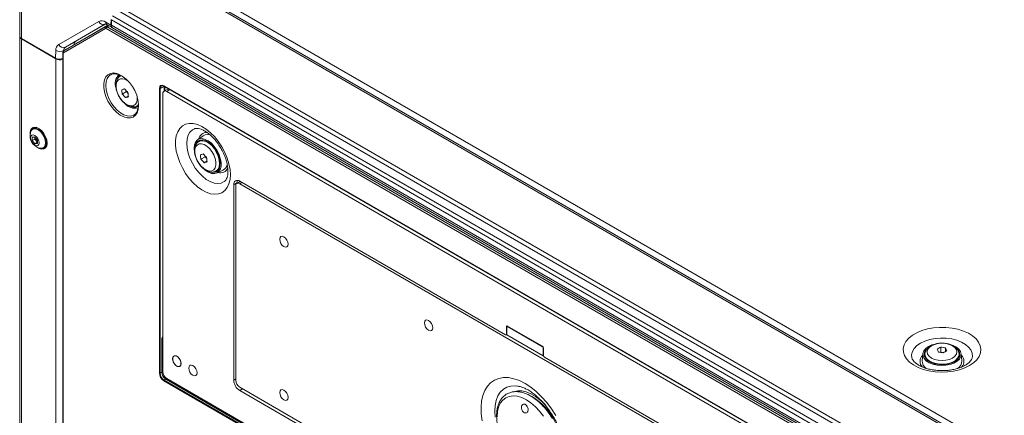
# Model space of a CAD drawing. Header units: millimetres. Extents: x 0 to 1118, y 0 to 864.
# Tile 179 of 256: x 447 to 534, y 164 to 199. Entities that reach past the tile are written whole.
import ezdxf

# ---------------------------------------------------------------- set-up
doc = ezdxf.new("R2010")
doc.units = ezdxf.units.MM

msp = doc.modelspace()

# ---------------------------------------------------------------- linework, layer by layer
at = {"color": 7, "linetype": 'Continuous', "lineweight": 15}
for p, q in [((604.7146, 119.3731), (460.341, 202.7182)), ((447.0714, 197.6123), (447.0714, 199.919)), ((451.6525, 196.7337), (454.8318, 198.5697)), ((454.6088, 198.6709), (451.9995, 197.164)), ((454.7486, 198.6177), (455.1982, 198.3581)), ((455.099, 198.5845), (455.1065, 199.0746)), ((455.1413, 198.5601), (455.1413, 199.0545)), ((447.0714, 197.6123), (447.0714, 197.5715)), ((447.0714, 151.2328), (447.0714, 197.5715)), ((455.2449, 198.3312), (599.6184, 114.9861)), ((450.2117, 195.6799), (447.2179, 197.4082)), ((447.2179, 197.3674), (450.2534, 195.615)), ((451.6525, 196.7337), (450.9562, 196.3115)), ((451.8509, 196.8558), (451.8507, 196.8481)), ((450.8694, 196.147), (450.8694, 148.2971)), ((455.0744, 194.2166), (455.0438, 194.1987)), ((456.0348, 194.1386), (455.921, 194.0729)), ((459.7572, 193.2138), (523.325, 156.5169)), ((456.0911, 192.5114), (456.4618, 192.7254)), ((456.3822, 192.2002), (456.6256, 192.3407)), ((456.454, 192.8038), (456.4618, 192.7254)), ((456.4618, 192.7254), (456.6018, 192.5757)), ((459.6579, 168.1005), (459.6579, 192.5334)), ((460.0444, 192.9256), (459.7615, 192.7624)), ((460.0115, 192.7376), (523.0501, 156.3462)), ((460.2943, 192.9009), (523.3329, 156.5095)), ((457.4209, 191.4747), (457.4971, 191.5187)), ((457.4939, 191.6262), (457.4985, 191.5498)), ((457.1219, 190.6697), (457.1819, 190.7106)), ((448.2882, 189.4562), (448.221, 189.4174)), ((448.3499, 189.5452), (448.3075, 189.5207)), ((463.2054, 188.842), (462.7081, 188.4829)), ((463.2054, 188.842), (463.3866, 188.9302)), ((448.4033, 188.7348), (448.1823, 188.715)), ((448.1823, 188.715), (448.1823, 188.4204)), ((448.4122, 188.5531), (448.1823, 188.4204)), ((448.1823, 188.4204), (448.4033, 188.1455)), ((448.6243, 188.4599), (448.4033, 188.7348)), ((448.6243, 188.2731), (448.4033, 188.1455)), ((448.4033, 188.1455), (448.6243, 188.1653)), ((448.4122, 188.7238), (448.4122, 188.5531)), ((448.4122, 188.5531), (448.6243, 188.2892)), ((448.6243, 188.1653), (448.6243, 188.4599)), ((462.9915, 188.4334), (462.8418, 188.347)), ((462.9635, 188.4173), (463.0095, 188.484)), ((449.1584, 187.7935), (449.2256, 187.8323)), ((449.2911, 187.8168), (449.3336, 187.8413)), ((463.0119, 186.7855), (463.3826, 186.9995)), ((463.303, 186.4743), (463.5464, 186.6148)), ((463.3748, 187.0779), (463.3826, 186.9995)), ((463.3826, 186.9995), (463.5226, 186.8498)), ((464.3417, 185.7488), (464.4914, 185.8353)), ((464.3926, 185.5651), (464.9522, 185.8161)), ((464.5442, 185.8255), (464.4634, 185.8191)), ((465.8982, 184.5421), (465.8982, 167.356)), ((466.4757, 184.8212), (466.1785, 184.6496)), ((466.181, 184.7054), (466.181, 184.6511)), ((489.816, 171.347), (466.4285, 184.8484)), ((516.6331, 155.6424), (466.4285, 184.6249)), ((466.0749, 184.4207), (466.0749, 167.3346)), ((470.4004, 179.8919), (470.3975, 179.8943)), ((470.6801, 179.4048), (470.6795, 179.4085)), ((483.1284, 172.5442), (483.1254, 172.5466)), ((483.408, 172.0571), (483.4074, 172.0609)), ((489.9044, 172.0513), (489.9044, 171.3981)), ((489.9729, 172.1112), (489.9398, 172.0921)), ((489.9398, 172.0921), (493.1218, 170.2552)), ((489.9398, 172.0921), (489.9398, 171.3345)), ((493.0687, 170.3267), (489.9928, 172.1024)), ((459.5696, 171.0101), (459.6579, 171.1597)), ((459.5696, 168.0494), (459.5696, 171.0101)), ((489.8785, 171.3408), (489.9398, 171.3762)), ((489.9398, 171.3345), (493.1218, 169.4976)), ((493.1312, 170.2607), (493.1218, 170.2552)), ((493.1218, 169.4976), (493.1218, 170.2552)), ((493.1571, 169.5203), (493.1571, 170.1736)), ((528.0961, 169.8221), (528.0549, 169.7983)), ((528.0961, 170.2502), (528.0961, 169.8221)), ((528.3722, 169.7794), (528.0961, 169.8221)), ((528.5283, 170.1833), (528.5283, 169.8719)), ((493.1218, 169.4976), (493.1597, 169.4942)), ((516.6331, 155.8659), (493.2455, 169.3672)), ((526.5274, 169.6708), (526.465, 169.0606)), ((526.7119, 169.623), (526.7119, 169.4501)), ((529.7119, 169.4501), (529.7119, 169.623)), ((529.7119, 169.4824), (529.7467, 169.4093)), ((529.9589, 169.0606), (529.8965, 169.6708)), ((523.486, 130.743), (459.9231, 167.4371)), ((523.0501, 131.0967), (460.0115, 167.4881)), ((466.4285, 166.7222), (516.6331, 137.7397)), ((466.4285, 166.4374), (516.6331, 137.4549)), ((470.4004, 166.419), (470.3975, 166.4214)), ((490.8667, 166.8319), (490.9032, 166.8266)), ((470.6801, 165.9319), (470.6795, 165.9356)), ((491.7243, 165.0399), (491.6713, 165.1))]:
    msp.add_line(p, q, dxfattribs=at)
at = {"color": 9, "linetype": 'Continuous', "lineweight": 0}
for p, q in [((461.1275, 202.8604), (605.2489, 119.6609)), ((604.4646, 119.3483), (460.091, 202.6934)), ((600.1916, 116.8816), (455.8181, 200.2267)), ((447.2179, 199.7145), (447.2179, 197.4082)), ((599.6184, 116.0579), (455.2449, 199.4029)), ((599.9416, 116.6177), (455.5681, 199.9628)), ((450.5009, 196.8763), (454.02, 198.9085)), ((450.9562, 196.3115), (454.6433, 198.4407)), ((454.6236, 198.6796), (451.1045, 196.6474)), ((454.6433, 198.4407), (454.8442, 198.5625)), ((454.645, 198.8466), (455.099, 198.5845)), ((454.9187, 198.5195), (454.7683, 198.4284)), ((454.7683, 198.4284), (600.2383, 114.4503)), ((599.5148, 115.7094), (455.1413, 199.0545)), ((599.5148, 115.2151), (455.1413, 198.5601)), ((454.6189, 198.2824), (450.9319, 196.1532)), ((600.1515, 114.2981), (454.6814, 198.2762)), ((447.2179, 151.0287), (447.2179, 197.3674)), ((451.8509, 196.8558), (450.9499, 196.3356)), ((451.1045, 196.6474), (451.9995, 197.164)), ((450.2117, 195.6799), (450.2433, 196.3567)), ((450.906, 196.0959), (450.906, 148.2461)), ((450.9499, 196.3356), (450.9484, 196.3048)), ((450.2534, 149.2763), (450.2534, 195.615)), ((459.7711, 193.1962), (459.4281, 193.0118)), ((459.7469, 193.2367), (523.3147, 156.5398)), ((459.7711, 192.7679), (459.7711, 193.1962)), ((459.8412, 193.1653), (459.8412, 192.8084)), ((459.358, 167.9681), (459.358, 193.0121)), ((459.4281, 193.0118), (459.4281, 167.9677)), ((460.2943, 192.9009), (460.0115, 192.7376)), ((457.5075, 191.5379), (457.4209, 191.4747)), ((466.181, 184.7054), (465.8982, 184.5421)), ((466.6221, 184.7366), (466.4285, 184.6249)), ((489.9398, 172.0717), (489.9044, 172.0513)), ((489.9044, 171.3981), (489.9398, 171.4185)), ((459.4281, 167.9677), (459.5696, 168.0494)), ((459.7443, 167.5973), (459.8412, 167.5413)), ((523.3147, 130.5977), (459.7469, 167.2946)), ((459.9231, 167.4371), (459.7816, 167.3554)), ((459.7816, 167.3554), (523.3494, 130.6585)), ((460.0072, 167.3885), (460.0956, 167.4396)), ((460.1663, 167.3988), (460.0779, 167.3477)), ((465.8982, 167.356), (466.0749, 167.458)), ((466.6751, 166.5798), (466.4285, 166.4374))]:
    msp.add_line(p, q, dxfattribs=at)
at = {"color": 9, "linetype": 'Continuous', "lineweight": 0, "flags": 128}
for points in [[(457.5333, 191.5848), (457.5351, 191.4988), (457.5036, 191.1598), (457.4106, 190.871), (457.2597, 190.6442), (457.0572, 190.4887), (456.8114, 190.4109), (456.5323, 190.4139), (456.2313, 190.4977), (455.9208, 190.6587), (455.6136, 190.8905), (455.322, 191.1834), (455.0582, 191.5256), (454.8329, 191.903), (454.6553, 192.3002), (454.5327, 192.7009), (454.4701, 193.0886), (454.4701, 193.4476), (454.5327, 193.7631), (454.6553, 194.0223), (454.8329, 194.2144), (455.0582, 194.3316), (455.322, 194.3692), (455.6136, 194.3256), (455.7106, 194.2948)], [(455.0438, 194.1987), (454.914, 194.095), (454.7626, 193.8796), (454.6691, 193.6012), (454.6375, 193.2718), (454.6691, 192.9059), (454.7626, 192.5194), (454.914, 192.1293), (455.1166, 191.7525), (455.3615, 191.4057), (455.638, 191.1039), (455.9341, 190.8602), (456.2369, 190.6855), (456.533, 190.5872), (456.8095, 190.5697), (457.0544, 190.6338), (457.1219, 190.6697)], [(455.9278, 193.8516), (455.7541, 193.7551), (455.6304, 193.5846), (455.5652, 193.3516), (455.5629, 193.072), (455.6236, 192.7649), (455.7432, 192.4512), (455.9135, 192.1523), (456.123, 191.8886), (456.3574, 191.678), (456.6007, 191.5348), (456.8363, 191.4689), (457.0481, 191.4848), (457.2218, 191.5812), (457.3454, 191.7518), (457.4107, 191.9848), (457.4133, 192.2614)], [(459.7711, 193.1962), (459.7787, 193.1997), (459.7806, 193.2003)], [(465.6091, 185.4235), (465.5778, 185.889), (465.4848, 186.3786), (465.3324, 186.8795), (465.1247, 187.3789), (464.8669, 187.8638), (464.5657, 188.3215), (464.2291, 188.7403), (463.8656, 189.1094), (463.4847, 189.4191), (463.0962, 189.6614), (462.7103, 189.8301), (462.3369, 189.9207), (461.9857, 189.931), (461.6657, 189.8607), (461.3853, 189.7116), (461.1518, 189.4875), (460.9711, 189.1943), (460.848, 188.8396), (460.7857, 188.4325), (460.7857, 187.9835), (460.848, 187.5044), (460.9711, 187.0075), (461.1518, 186.5057), (461.3853, 186.012), (461.6657, 185.5392), (461.9857, 185.0995), (462.3369, 184.7043), (462.7103, 184.3638), (463.0962, 184.0869), (463.4847, 183.8807), (463.8656, 183.7506), (464.2291, 183.7), (464.5657, 183.7301), (464.8669, 183.8402), (465.1247, 184.0274), (465.3324, 184.2868), (465.4848, 184.6119), (465.5778, 184.9941), (465.6091, 185.4235)], [(462.4357, 189.4614), (462.2631, 189.3685), (462.0526, 189.1681), (461.8969, 188.8969), (461.8013, 188.5642), (461.7691, 188.1811), (461.8013, 187.7609), (461.8969, 187.3178), (462.0526, 186.8668), (462.2631, 186.4234), (462.5212, 186.0026), (462.8182, 185.6189), (463.1439, 185.2851), (463.4873, 185.0128), (463.8366, 184.8111), (464.1799, 184.6871), (464.5056, 184.6447), (464.8026, 184.6856), (465.0608, 184.8084), (465.0858, 184.8262)], [(462.8486, 188.1257), (462.6749, 188.0292), (462.5512, 187.8587), (462.486, 187.6257), (462.4837, 187.3461), (462.5444, 187.039), (462.664, 186.7253), (462.8343, 186.4264), (463.0439, 186.1627), (463.2782, 185.9521), (463.5215, 185.8089), (463.7571, 185.743), (463.9689, 185.7589), (464.1426, 185.8553), (464.2663, 186.0259), (464.3315, 186.2589), (464.3338, 186.5384), (464.2731, 186.8455), (464.1535, 187.1592), (463.9831, 187.4581), (463.7736, 187.7218), (463.5393, 187.9324), (463.296, 188.0756), (463.0604, 188.1415), (462.8486, 188.1257)], [(462.8517, 188.3525), (462.9542, 188.3948), (463.185, 188.4139), (463.4414, 188.3471), (463.7072, 188.1988), (463.9658, 187.9781), (464.2009, 187.6989), (464.3977, 187.3789), (464.5439, 187.0381), (464.6302, 186.6978), (464.6513, 186.3796), (464.6058, 186.1034), (464.4966, 185.8865), (464.3417, 185.7488)], [(530.6278, 168.6271), (530.209, 168.4214), (529.7384, 168.2572), (529.2284, 168.1387), (528.692, 168.069), (528.1431, 168.0498), (527.5961, 168.0817), (527.065, 168.1639), (526.5636, 168.2941), (526.1049, 168.4691), (525.7008, 168.6844), (525.3617, 168.9342), (525.0964, 169.2123), (524.9118, 169.5112), (524.8127, 169.8235), (524.8017, 170.1408), (524.8789, 170.4551), (525.0425, 170.7581), (525.2882, 171.0421), (525.6095, 171.2996), (525.9983, 171.5241), (526.4445, 171.7096), (526.9363, 171.8514), (527.4613, 171.9458), (528.0057, 171.9904), (528.5554, 171.984), (529.0962, 171.9268), (529.6141, 171.8203), (530.0957, 171.6671), (530.5286, 171.4714), (530.9014, 171.2381), (531.2045, 170.9733), (531.4302, 170.6838), (531.5725, 170.3772), (531.6278, 170.0614), (531.5946, 169.7446), (531.4738, 169.435), (531.2685, 169.1405), (530.984, 168.8689), (530.6278, 168.6271)], [(525.5568, 169.3144), (525.5378, 169.5828), (525.606, 169.8652), (525.763, 170.1356), (526.0034, 170.3847), (526.319, 170.6041), (526.6991, 170.7863), (527.1306, 170.9251), (527.599, 171.0157), (528.0883, 171.0551), (528.5818, 171.042), (529.0627, 170.9767), (529.5146, 170.8615), (529.9221, 170.7003), (530.2715, 170.4987), (530.5506, 170.2634), (530.7502, 170.0025), (530.8633, 169.7249), (530.8861, 169.44), (530.87, 169.3276)], [(527.28, 170.3724), (527.0706, 170.2148), (526.9389, 170.0313), (526.894, 169.8344), (526.9389, 169.6375), (527.0706, 169.454), (527.28, 169.2964), (527.553, 169.1755), (527.8708, 169.0995), (528.2119, 169.0736), (528.5531, 169.0995), (528.8709, 169.1755), (529.1439, 169.2964), (529.3533, 169.454), (529.485, 169.6375), (529.5299, 169.8344), (529.485, 170.0313), (529.3533, 170.2148), (529.1439, 170.3724), (528.8709, 170.4933), (528.5531, 170.5693), (528.2119, 170.5952), (527.8708, 170.5693), (527.553, 170.4933), (527.28, 170.3724)], [(529.7118, 169.61), (529.6935, 169.4876), (529.5886, 169.2791), (529.3972, 169.0923), (529.1313, 168.9388), (528.8077, 168.8283), (528.4466, 168.7678), (528.0708, 168.761), (527.7038, 168.8083), (527.3688, 168.9068), (527.0868, 169.0504), (526.8754, 169.2299), (526.7481, 169.4341), (526.712, 169.6198)], [(459.8616, 167.4957), (459.8556, 167.4913), (459.8515, 167.4869)], [(487.7516, 163.7662), (487.6723, 164.3782), (487.6564, 164.9607), (487.7041, 165.5041), (487.8146, 165.9996), (487.9862, 166.4388), (488.2159, 166.8147), (488.5001, 167.1211), (488.834, 167.353), (489.2123, 167.5064), (489.6286, 167.579), (490.0761, 167.5696), (490.5475, 167.4782), (491.0351, 167.3063), (491.5308, 167.0569)], [(488.8935, 164.1021), (488.8618, 164.6316), (488.8935, 165.1246), (488.9878, 165.571), (489.1429, 165.9617), (489.3556, 166.2887), (489.6216, 166.5455), (489.9355, 166.7267), (490.2908, 166.8288), (490.6804, 166.8495), (490.8667, 166.8319)], [(490.6337, 166.353), (490.8828, 166.4031), (491.2467, 166.4011), (491.6337, 166.3191), (492.0349, 166.159), (492.4409, 165.9247), (492.8421, 165.6215), (493.2291, 165.2566), (493.3648, 165.1101)], [(491.5308, 167.0569), (492.0265, 166.734), (492.514, 166.3429), (492.9855, 165.89), (493.433, 165.3828), (493.8493, 164.8295), (494.2275, 164.2394)], [(489.0723, 164.1317), (489.1039, 164.5781), (489.1982, 164.977), (489.3527, 165.3185), (489.5636, 165.5942), (489.8258, 165.7973), (490.1328, 165.9229), (490.477, 165.9678), (490.8499, 165.9308), (491.2425, 165.8131), (491.6449, 165.6173), (492.0474, 165.3484), (492.4399, 165.013), (492.8129, 164.6193), (493.1571, 164.177)]]:
    msp.add_lwpolyline(points, dxfattribs=at)
at = {"color": 7, "linetype": 'Continuous', "lineweight": 15, "flags": 128}
for points in [[(457.4209, 191.4747), (457.4097, 191.4685), (457.4027, 191.4647)], [(449.487, 188.1983), (449.4536, 188.4733), (449.3564, 188.7624), (449.2041, 189.0399), (449.0101, 189.2811), (448.7918, 189.4647), (448.5685, 189.5743), (448.36, 189.6002), (448.1849, 189.54), (448.0588, 189.3992), (447.9927, 189.1902), (447.9927, 188.9316), (447.9938, 188.9232)], [(448.7765, 188.2247), (448.7481, 188.0762), (448.6672, 187.9831), (448.5461, 187.9596), (448.4033, 188.0092), (448.2605, 188.1244), (448.1394, 188.2878), (448.0585, 188.4743), (448.0301, 188.6556), (448.0585, 188.8041), (448.1394, 188.8972), (448.2605, 188.9207), (448.4033, 188.8711), (448.5461, 188.7558), (448.6672, 188.5925), (448.7481, 188.406), (448.7765, 188.2247)], [(448.0709, 189.2374), (448.1534, 189.365), (448.3, 189.4497), (448.4848, 189.4518), (448.6897, 189.371), (448.8945, 189.2152), (449.0793, 188.9998), (449.226, 188.7458), (449.3202, 188.4781), (449.3526, 188.2228)], [(448.2601, 189.5782), (448.1648, 189.4604), (448.1097, 189.311)], [(448.2882, 189.4562), (448.3672, 189.4885), (448.552, 189.4905), (448.7569, 189.4098), (448.9617, 189.254), (449.1465, 189.0386), (449.2932, 188.7846), (449.3873, 188.5168), (449.4198, 188.2616)], [(448.3499, 189.5452), (448.4328, 189.5791), (448.5062, 189.5906)], [(463.3866, 188.9302), (463.6253, 188.9549), (463.8224, 188.9206)], [(448.6168, 187.844), (448.7918, 187.7344), (449.0101, 187.6659), (449.2041, 187.6833), (449.3564, 187.7849), (449.4536, 187.9618), (449.487, 188.1983)], [(449.3526, 188.2228), (449.3202, 188.005), (449.226, 187.8459), (449.0793, 187.7612), (448.9275, 187.7536)], [(462.4533, 187.3338), (462.4404, 187.3978), (462.4068, 187.7347), (462.4376, 188.0349), (462.5311, 188.2821), (462.6822, 188.4631), (462.8828, 188.568)], [(462.8828, 188.568), (463.122, 188.5912), (463.3871, 188.5314), (463.6636, 188.392), (463.9367, 188.1804), (464.1916, 187.9079), (464.4146, 187.5894), (464.5938, 187.2419), (464.7193, 186.8842), (464.7845, 186.5356), (464.7859, 186.2149), (464.7233, 185.9394), (464.6002, 185.7238), (464.4232, 185.5799), (464.2018, 185.5154), (463.9479, 185.5338), (463.6753, 185.6341), (463.3987, 185.8108), (463.2348, 185.9518)], [(463.8522, 185.6545), (464.0371, 185.6175), (464.2695, 185.6385), (464.4631, 185.7416), (464.6064, 185.9209), (464.6914, 186.166), (464.7128, 186.4627), (464.6696, 186.7936), (464.5643, 187.1396), (464.4029, 187.4805), (464.1949, 187.7966), (463.9523, 188.0694), (463.6892, 188.2832), (463.4209, 188.4254), (463.1631, 188.4879), (462.9306, 188.4669), (462.9306, 188.4669)], [(463.1366, 188.4897), (463.0027, 188.4397), (462.9915, 188.4334)], [(449.451, 187.9539), (449.4045, 187.8962), (449.3336, 187.8413)], [(464.3417, 185.7488), (464.3305, 185.7426), (464.3235, 185.7388)], [(464.4914, 185.8353), (464.5698, 185.8912), (464.6127, 185.9328)], [(470.6888, 179.3075), (470.6606, 179.4879), (470.5801, 179.6734), (470.4596, 179.8359), (470.3176, 179.9505), (470.1755, 179.9999), (470.0551, 179.9765), (469.9746, 179.8839), (469.9463, 179.7362), (469.9746, 179.5558), (470.0551, 179.3703), (470.1755, 179.2078), (470.3176, 179.0932), (470.4596, 179.0438), (470.5801, 179.0672), (470.6606, 179.1598), (470.6888, 179.3075)], [(470.3176, 179.0932), (470.1755, 179.2078), (470.0551, 179.3703), (469.9746, 179.5558), (469.9463, 179.7361), (469.9746, 179.8839), (470.0551, 179.9765), (470.1755, 179.9999), (470.3176, 179.9505), (470.4596, 179.8359), (470.5801, 179.6734), (470.6605, 179.4879), (470.6888, 179.3075), (470.6605, 179.1598), (470.5801, 179.0672), (470.4596, 179.0438), (470.3176, 179.0932)], [(483.4167, 171.9599), (483.3885, 172.1402), (483.308, 172.3258), (483.1876, 172.4882), (483.0455, 172.6029), (482.9034, 172.6522), (482.783, 172.6288), (482.7025, 172.5362), (482.6743, 172.3885), (482.7025, 172.2081), (482.783, 172.0226), (482.9034, 171.8601), (483.0455, 171.7455), (483.1876, 171.6961), (483.308, 171.7195), (483.3885, 171.8121), (483.4167, 171.9599)], [(483.0455, 171.7455), (482.9034, 171.8601), (482.783, 172.0226), (482.7025, 172.2081), (482.6743, 172.3885), (482.7025, 172.5362), (482.783, 172.6288), (482.9034, 172.6522), (483.0455, 172.6028), (483.1876, 172.4882), (483.308, 172.3258), (483.3885, 172.1402), (483.4167, 171.9599), (483.3885, 171.8121), (483.308, 171.7195), (483.1876, 171.6961), (483.0455, 171.7455)], [(528.875, 170.5093), (529.1799, 170.4114), (529.4726, 170.2611), (529.6973, 170.0758), (529.8419, 169.8656), (529.8987, 169.6418), (529.8646, 169.4165), (529.7413, 169.2017), (529.5356, 169.0092), (529.2586, 168.8493), (528.9251, 168.7305), (528.5532, 168.6594), (528.1629, 168.6397), (527.7752, 168.6725), (527.4111, 168.756), (527.0901, 168.8857), (526.8296, 169.0547), (526.6437, 169.2538), (526.5423, 169.4723), (526.5309, 169.6984), (526.6101, 169.9199), (526.7757, 170.1249), (527.0187, 170.3023), (527.0187, 170.3023)], [(526.8315, 170.0512), (526.7083, 169.8839), (526.6398, 169.6683), (526.6627, 169.4496), (526.7757, 169.2403), (526.9721, 169.0527), (527.2406, 168.8977), (527.5655, 168.7843), (527.928, 168.7191), (528.307, 168.7059), (528.6805, 168.7454), (529.0268, 168.8354), (529.3256, 168.9705), (529.5598, 169.1431), (529.7156, 169.343), (529.7841, 169.5586), (529.7611, 169.7773), (529.6482, 169.9866), (529.5599, 170.0838)], [(527.0187, 170.3023), (527.326, 170.4426), (527.3961, 170.4662)], [(461.2666, 168.8049), (461.2384, 168.9853), (461.1579, 169.1708), (461.0374, 169.3333), (460.8954, 169.4479), (460.7533, 169.4973), (460.6329, 169.4739), (460.5524, 169.3813), (460.5241, 169.2335), (460.5524, 169.0532), (460.6329, 168.8676), (460.7533, 168.7052), (460.8954, 168.5905), (461.0374, 168.5412), (461.1579, 168.5646), (461.2384, 168.6572), (461.2666, 168.8049)], [(460.9579, 168.5606), (460.8131, 168.6487), (460.6808, 168.7932), (460.5812, 168.9722), (460.5295, 169.1583), (460.5334, 169.3232), (460.5924, 169.4419), (460.6976, 169.4962), (460.8328, 169.4779), (460.9776, 169.3898), (461.1099, 169.2452), (461.2095, 169.0663), (461.2613, 168.8802), (461.2574, 168.7153), (461.1983, 168.5966), (461.0932, 168.5423), (460.9579, 168.5606)], [(526.6772, 169.4093), (526.7083, 169.4757), (526.7119, 169.4824)], [(526.7119, 169.4501), (526.7186, 169.3687), (526.7358, 169.2965)], [(529.6881, 169.2965), (529.7112, 169.4229), (529.7119, 169.4501)], [(462.3096, 168.6315), (462.4517, 168.5169), (462.5721, 168.3544), (462.6526, 168.1689), (462.6808, 167.9885), (462.6526, 167.8408), (462.5721, 167.7482), (462.4517, 167.7248), (462.3096, 167.7741), (462.1675, 167.8888), (462.0471, 168.0512), (461.9666, 168.2368), (461.9384, 168.4171), (461.9666, 168.5649), (462.0471, 168.6575), (462.1675, 168.6809), (462.3096, 168.6315)], [(462.6808, 167.9885), (462.6526, 168.1689), (462.5721, 168.3544), (462.4517, 168.5169), (462.3096, 168.6315), (462.1675, 168.6809), (462.0471, 168.6575), (461.9666, 168.5649), (461.9384, 168.4171), (461.9666, 168.2368), (462.0471, 168.0512), (462.1675, 167.8888), (462.3096, 167.7741), (462.4517, 167.7248), (462.5721, 167.7482), (462.6526, 167.8408), (462.6808, 167.9885)], [(470.6888, 165.8346), (470.6606, 166.015), (470.5801, 166.2005), (470.4596, 166.363), (470.3176, 166.4776), (470.1755, 166.527), (470.0551, 166.5036), (469.9746, 166.411), (469.9463, 166.2632), (469.9746, 166.0829), (470.0551, 165.8973), (470.1755, 165.7349), (470.3176, 165.6202), (470.4596, 165.5709), (470.5801, 165.5943), (470.6606, 165.6869), (470.6888, 165.8346)], [(470.3176, 165.6202), (470.1755, 165.7349), (470.0551, 165.8973), (469.9746, 166.0829), (469.9463, 166.2632), (469.9746, 166.411), (470.0551, 166.5036), (470.1755, 166.527), (470.3176, 166.4776), (470.4596, 166.363), (470.5801, 166.2005), (470.6605, 166.015), (470.6888, 165.8346), (470.6605, 165.6869), (470.5801, 165.5943), (470.4596, 165.5708), (470.3176, 165.6202)]]:
    msp.add_lwpolyline(points, dxfattribs=at)
at = {"color": 9, "linetype": 'Continuous', "lineweight": 0}
for centre, radius, start, end in [((454.2789, 198.3355), 0.6287, 54.381827, 114.313952), ((454.4386, 199.102), 0.4612, 204.816299, 293.643071), ((454.7137, 198.3489), 0.1158, 127.472975, 215.041483), ((454.8829, 198.8163), 0.2398, 172.74417, 235.943649), ((454.8738, 198.2673), 0.1926, 123.229706, 177.347685), ((450.846, 196.3815), 0.6033, 124.893332, 182.348904), ((450.9195, 197.0698), 0.4612, 204.816299, 293.643071), ((451.3115, 196.3505), 0.362, 124.893332, 182.348904), ((450.6158, 196.9911), 0.7357, 239.576787, 297.004507), ((450.9309, 196.1525), 0.0618, 185.226748, 246.227975), ((451.0266, 196.2196), 0.1158, 127.472975, 215.041483), ((456.0739, 193.0519), 0.8129, 49.816293, 100.355207), ((459.7714, 193.234), 0.0247, 173.763031, 234.924789), ((459.3934, 193.0806), 0.077, 242.656484, 296.766219), ((463.5348, 188.3863), 0.7406, 87.598182, 166.437193), ((464.7288, 186.3141), 0.728, 252.727969, 335.264434), ((527.0213, 169.0022), 0.7392, 133.343922, 224.075214), ((529.4075, 169.0035), 0.7348, 319.242679, 46.87), ((459.3934, 168.0365), 0.077, 242.656484, 296.766219), ((459.8238, 167.291), 0.077, 123.229706, 177.347685), ((459.8875, 167.5138), 0.0538, 149.280271, 194.306797)]:
    msp.add_arc(centre, radius, start, end, dxfattribs=at)
at = {"color": 7, "linetype": 'Continuous', "lineweight": 15}
for centre, radius, start, end in [((455.3863, 198.5331), 0.2465, 173.701152, 234.986667), ((447.3217, 197.6373), 0.2515, 185.694799, 245.625342), ((447.3217, 197.5964), 0.2515, 185.694799, 245.625342), ((450.61, 196.3145), 0.7851, 242.985299, 289.285767), ((456.5865, 193.4288), 1.1167, 135.69408, 199.30256), ((456.2194, 193.6102), 0.6251, 121.604744, 163.802087), ((454.3358, 191.4021), 3.2028, 3.27047, 64.579893), ((454.2474, 199.5652), 6.9092, 285.147774, 287.331874), ((459.9417, 193.0887), 3.8937, 182.835301, 188.527547), ((459.4631, 195.375), 4.4239, 220.338523, 225.859129), ((459.6777, 195.8334), 4.4239, 220.338523, 225.859129), ((460.4857, 192.8513), 3.8937, 182.835301, 188.527547), ((459.8735, 192.5684), 0.2184, 50.796715, 189.214037), ((460.1479, 192.6965), 0.2515, 54.382423, 114.307119), ((457.2106, 192.4356), 1.174, 220.206544, 282.851139), ((454.5768, 198.8694), 6.9092, 285.147774, 287.331874), ((457.1589, 191.9871), 0.6479, 249.446729, 302.856472), ((449.0706, 188.8254), 1.0813, 157.601711, 180), ((448.5073, 189.1797), 0.3899, 63.223902, 147.977616), ((449.0706, 188.8254), 1.0813, 180, 262.392913), ((449.0958, 188.1604), 0.3899, 272.01857, 356.76916), ((448.9676, 188.2076), 0.4554, 304.507698, 6.804483), ((463.1201, 187.8945), 0.603, 108.318293, 164.196599), ((449.1687, 188.1874), 0.4648, 250.111692, 288.6399), ((461.1682, 193.8393), 6.9092, 285.147774, 287.331874), ((466.8625, 187.3628), 3.8937, 182.835301, 188.527547), ((466.5985, 190.1075), 4.4239, 220.338523, 225.859129), ((466.3839, 189.6491), 4.4239, 220.338523, 225.859129), ((461.4976, 193.1434), 6.9092, 285.147774, 287.331874), ((467.4065, 187.1254), 3.8937, 182.835301, 188.527547), ((464.613, 186.4658), 0.7329, 297.568846, 348.904099), ((466.2215, 184.5946), 0.3275, 50.796715, 189.214037), ((466.2905, 184.4557), 0.2184, 50.796715, 189.214037), ((466.6656, 184.722), 0.4849, 156.004749, 181.961985), ((489.9583, 172.0601), 0.0546, 50.796715, 189.214037), ((489.8506, 171.3893), 0.0546, 230.796715, 9.214037), ((492.9652, 170.1648), 0.1921, 2.605478, 57.394522), ((529.7639, 166.9959), 3.6567, 117.134041, 122.860582), ((523.9764, 168.1506), 4.2591, 23.047935, 26.748988), ((527.4104, 165.2509), 4.5929, 78.478035, 83.935888), ((527.6109, 165.683), 4.5929, 78.478035, 83.935888), ((530.3119, 166.6795), 3.6567, 117.134041, 122.860582), ((524.725, 168.2664), 4.2591, 23.047935, 26.748988), ((493.349, 169.5291), 0.1921, 182.605478, 237.394522), ((527.2487, 169.0443), 0.7839, 178.813286, 237.400103), ((529.1635, 169.0473), 0.7956, 300.457416, 0.952826), ((460.4256, 168.1354), 0.7684, 182.605478, 237.394522), ((467.0496, 167.4084), 1.1526, 182.605478, 237.394522), ((466.8425, 167.3695), 0.7684, 182.605478, 237.394522), ((489.4473, 161.3842), 5.2607, 0.009636, 58.674914)]:
    msp.add_arc(centre, radius, start, end, dxfattribs=at)
at = {"color": 9, "linetype": 'Continuous', "lineweight": 0}
for centre, major_axis, ratio, start_param, end_param in [((454.7698, 198.2251), (-0.1273, 0.2152), 0.5743875, 5.491824, 6.277096), ((454.6814, 198.1741), (-0.0625, 0.1083), 0.5773087, 5.4980576, 6.2833296), ((450.9944, 196.0449), (-0.0625, 0.1083), 0.5773087, 0.0000182, 0.7852902), ((459.747, 192.7875), (-0.2751, 0.4765), 0.5772057, 5.4980207, 7.0685124), ((459.747, 167.7437), (-0.275, 0.4763), 0.5775574, 0.7856318, 2.3561235), ((459.7824, 167.7641), (-0.25, 0.433), 0.5796075, 0.7856319, 2.3561237)]:
    msp.add_ellipse(centre, major_axis=major_axis, ratio=ratio, start_param=start_param, end_param=end_param, dxfattribs=at)
at = {"color": 7, "linetype": 'Continuous', "lineweight": 15}
for centre, major_axis, ratio, start_param, end_param in [((455.4526, 198.7886), (0.2564, 0.4293), 0.56722, 2.3645419, 3.24426), ((452.381, 196.5183), (-0.3846, 0.6439), 0.56722, 6.2748379, 7.0078762), ((450.5653, 195.884), (0.5003, -0.0006), 0.5772866, 3.928362, 5.3663185), ((459.7824, 192.8079), (-0.2514, 0.4324), 0.5771672, 5.4962775, 7.0667692), ((459.9232, 167.8454), (-0.25, 0.433), 0.5775574, 0.7856318, 2.3561235)]:
    msp.add_ellipse(centre, major_axis=major_axis, ratio=ratio, start_param=start_param, end_param=end_param, dxfattribs=at)
for points, knots in [([(454.6082, 198.6718), (454.6067, 198.6716), (454.6024, 198.6711), (454.6547, 198.6664), (454.7202, 198.6324), (454.7486, 198.6177)], [0, 0, 0, 0, 0.2304329, 0.6667571, 1, 1, 1, 1]), ([(450.9577, 196.3124), (450.9425, 196.3015), (450.9105, 196.2785), (450.8802, 196.225), (450.87, 196.1789), (450.8695, 196.1524), (450.8694, 196.147)], [0, 0, 0, 0, 0.2827637, 0.5959242, 0.9177508, 1, 1, 1, 1]), ([(455.0516, 194.1929), (455.076, 194.2105), (455.1594, 194.2708), (455.3417, 194.3008), (455.5559, 194.2952), (455.7017, 194.2408), (455.7535, 194.2215)], [0, 0, 0, 0, 0.1413412, 0.482282, 0.816005, 1, 1, 1, 1]), ([(455.9347, 194.0799), (455.9329, 194.0791), (455.8595, 194.0487), (455.7417, 193.9377), (455.6115, 193.7415), (455.5389, 193.4991), (455.5211, 193.2209), (455.5615, 192.9125), (455.6623, 192.5947), (455.7757, 192.343), (455.866, 192.2141), (455.8908, 192.1787)], [0, 0, 0, 0, 0.0032247, 0.129392, 0.2537184, 0.3819973, 0.5182611, 0.6603076, 0.8034012, 0.9460248, 1, 1, 1, 1]), ([(455.8908, 192.1787), (455.9293, 192.1186), (456.0302, 191.9614), (456.2343, 191.7476), (456.4876, 191.55), (456.7496, 191.4231), (457.0025, 191.3724), (457.2222, 191.3835), (457.3419, 191.4417), (457.3932, 191.4667)], [0, 0, 0, 0, 0.1017393, 0.2663156, 0.4328374, 0.6023425, 0.7523663, 0.8939136, 1, 1, 1, 1]), ([(457.4985, 191.5498), (457.4989, 191.4937), (457.4993, 191.4254), (457.4875, 191.3675), (457.4853, 191.357)], [0, 0, 0, 0, 0.8193158, 1, 1, 1, 1]), ([(457.4853, 191.357), (457.4729, 191.2727), (457.4464, 191.0931), (457.3438, 190.8851), (457.2508, 190.7539), (457.1819, 190.7153), (457.1721, 190.7099)], [0, 0, 0, 0, 0.2886409, 0.6151823, 0.9454012, 1, 1, 1, 1]), ([(462.4366, 189.457), (462.4468, 189.4626), (462.4899, 189.4862), (462.5989, 189.5004), (462.7878, 189.491), (463.0262, 189.4273), (463.3023, 189.3009), (463.5951, 189.1141), (463.8947, 188.8689), (464.1905, 188.5698), (464.4719, 188.2242), (464.7287, 187.842), (464.952, 187.4349), (465.1345, 187.0163), (465.271, 186.6002), (465.3579, 186.2019), (465.3887, 185.9137), (465.3908, 185.7643), (465.3913, 185.7271)], [0, 0, 0, 0, 0.02186152, 0.0922514, 0.15726629, 0.22664259, 0.29372413, 0.36061786, 0.42798458, 0.49606986, 0.5647968, 0.63396981, 0.70335415, 0.77268485, 0.84165369, 0.91002221, 0.97758684, 1, 1, 1, 1]), ([(462.8555, 188.354), (462.8537, 188.3532), (462.7803, 188.3228), (462.6625, 188.2118), (462.5323, 188.0156), (462.4597, 187.7732), (462.4419, 187.495), (462.4823, 187.1866), (462.5831, 186.8688), (462.6965, 186.6171), (462.7868, 186.4882), (462.8116, 186.4528)], [0, 0, 0, 0, 0.0032247, 0.129392, 0.2537184, 0.3819973, 0.5182611, 0.6603076, 0.8034012, 0.9460248, 1, 1, 1, 1]), ([(462.8116, 186.4528), (462.8501, 186.3927), (462.951, 186.2355), (463.1551, 186.0217), (463.4084, 185.8241), (463.6704, 185.6972), (463.9233, 185.6465), (464.143, 185.6576), (464.2627, 185.7158), (464.314, 185.7408)], [0, 0, 0, 0, 0.1017393, 0.2663156, 0.4328374, 0.6023425, 0.7523663, 0.8939136, 1, 1, 1, 1]), ([(465.3913, 185.7271), (465.3901, 185.6714), (465.3867, 185.51), (465.3502, 185.2808), (465.2795, 185.0674), (465.1898, 184.9225), (465.1321, 184.8538), (465.0957, 184.8348), (465.0932, 184.8335)], [0, 0, 0, 0, 0.1122105, 0.3252972, 0.538029, 0.753868, 0.9832707, 1, 1, 1, 1]), ([(527.2083, 170.3613), (527.1622, 170.3324), (527.0297, 170.2495), (526.8648, 170.087), (526.7501, 169.8721), (526.7022, 169.7112), (526.7149, 169.6283), (526.7164, 169.6185)], [0, 0, 0, 0, 0.1614779, 0.4647481, 0.7203267, 0.9667175, 1, 1, 1, 1]), ([(528.3333, 170.5961), (528.2854, 170.6), (528.1234, 170.6132), (527.844, 170.5834), (527.5235, 170.5096), (527.3181, 170.4232), (527.2213, 170.3686), (527.2083, 170.3613)], [0, 0, 0, 0, 0.1188879, 0.4014746, 0.685724, 0.9575039, 1, 1, 1, 1]), ([(529.7081, 169.6054), (529.7095, 169.6138), (529.7236, 169.699), (529.6778, 169.863), (529.5688, 170.0719), (529.3902, 170.2537), (529.1537, 170.4063), (528.8626, 170.5199), (528.5812, 170.5862), (528.3997, 170.5934), (528.3333, 170.5961)], [0, 0, 0, 0, 0.0155267, 0.156321, 0.2947365, 0.4381319, 0.5904629, 0.7488495, 0.9080899, 1, 1, 1, 1]), ([(530.2528, 168.6642), (530.2018, 168.6361), (530.0525, 168.554), (529.7603, 168.4322), (529.3682, 168.3149), (528.9381, 168.2319), (528.4841, 168.1873), (528.0202, 168.1836), (527.5617, 168.2214), (527.1238, 168.2988), (526.7209, 168.4119), (526.3661, 168.5542), (526.0702, 168.7171), (525.8405, 168.8899), (525.6812, 169.0587), (525.5877, 169.2078), (525.5673, 169.2834), (525.5573, 169.3201)], [0, 0, 0, 0, 0.03561737, 0.1041623, 0.17340459, 0.2433559, 0.31384126, 0.38462682, 0.45546177, 0.52601501, 0.59602895, 0.66527685, 0.73360991, 0.80108683, 0.86824705, 0.93608566, 1, 1, 1, 1]), ([(530.8651, 169.3247), (530.8589, 169.2951), (530.8449, 169.2282), (530.7675, 169.0929), (530.6243, 168.9284), (530.4456, 168.7814), (530.3032, 168.6948), (530.2528, 168.6642)], [0, 0, 0, 0, 0.1844554, 0.415556, 0.636424, 0.8714654, 1, 1, 1, 1]), ([(493.9247, 163.9626), (493.8272, 164.1226), (493.6902, 164.3475), (493.4632, 164.658), (493.2608, 164.9106), (493.007, 165.1888), (492.7305, 165.453), (492.4327, 165.6964), (492.1201, 165.9099), (491.7972, 166.0871), (491.4685, 166.2227), (491.1377, 166.3121), (490.8084, 166.351), (490.4841, 166.3346), (490.1689, 166.2573), (489.868, 166.1118), (489.6028, 165.899), (489.3846, 165.6282), (489.219, 165.3147), (489.1034, 164.9602), (489.0383, 164.5735), (489.0222, 164.1636), (489.0525, 163.7402), (489.1244, 163.3163), (489.2302, 162.9069), (489.3517, 162.548), (489.483, 162.2251), (489.6273, 161.9133), (489.7455, 161.7001), (489.8086, 161.5864)], [0, 0, 0, 0, 0.0470066, 0.0660656, 0.0975197, 0.1298789, 0.1642938, 0.1998746, 0.2362973, 0.2733328, 0.3108621, 0.3488003, 0.3871497, 0.4260126, 0.4657026, 0.5068977, 0.5507449, 0.5921202, 0.6340183, 0.6761669, 0.7181877, 0.7597994, 0.8007268, 0.840613, 0.878376, 0.9132307, 0.9387908, 0.9673541, 1, 1, 1, 1]), ([(490.8677, 166.83), (490.8759, 166.8295), (490.962, 166.8235), (491.1741, 166.7669), (491.4774, 166.6544), (491.6923, 166.5375), (491.7897, 166.4846)], [0, 0, 0, 0, 0.0366818, 0.3843258, 0.7211223, 1, 1, 1, 1]), ([(491.7897, 166.4846), (491.8521, 166.4473), (492.0341, 166.3382), (492.3472, 166.1114), (492.7224, 165.7877), (493.0935, 165.4097), (493.4514, 164.9847), (493.7878, 164.5198), (494.0952, 164.0243), (494.3668, 163.5079), (494.5971, 162.9817), (494.7819, 162.4569), (494.9185, 161.9452), (495.006, 161.4579), (495.0453, 161.0067), (495.0398, 160.6004), (494.9941, 160.2529), (494.934, 160.009), (494.8877, 159.9069), (494.8735, 159.8756)], [0, 0, 0, 0, 0.032184, 0.0939686, 0.1562796, 0.219168, 0.2825541, 0.346314, 0.4103057, 0.4743811, 0.5383628, 0.602079, 0.6653835, 0.728142, 0.7902504, 0.8516743, 0.9125203, 0.9731656, 1, 1, 1, 1]), ([(491.5649, 165.2081), (491.5963, 165.1857), (491.6591, 165.1408), (491.7344, 165.0304), (491.7846, 164.9028), (491.8034, 164.7688), (491.7888, 164.6444), (491.7425, 164.5435), (491.6697, 164.4775), (491.5787, 164.4538), (491.502, 164.4703), (491.4275, 164.508), (491.3558, 164.5666), (491.2802, 164.6747), (491.2301, 164.8029), (491.2113, 164.9368), (491.2258, 165.0611), (491.2721, 165.162), (491.3449, 165.2281), (491.4359, 165.2516), (491.5127, 165.2359), (491.5548, 165.2135), (491.5649, 165.2081)], [0, 0, 0, 0, 0.0536862, 0.1073725, 0.1610587, 0.2147449, 0.2684311, 0.3221174, 0.3758036, 0.4294898, 0.483176, 0.5, 0.5536862, 0.6073725, 0.6610587, 0.7147449, 0.7684311, 0.8221174, 0.8758036, 0.9294898, 0.983176, 1, 1, 1, 1]), ([(491.7933, 164.7471), (491.795, 164.7573), (491.8045, 164.8125), (491.7821, 164.9158), (491.7436, 164.9984), (491.7243, 165.0399)], [0, 0, 0, 0, 0.1015582, 0.5491764, 1, 1, 1, 1])]:
    msp.add_open_spline(points, degree=3, knots=knots, dxfattribs=at)
at = {"color": 9, "linetype": 'Continuous', "lineweight": 0}
msp.add_open_spline([(459.8616, 167.4957), (459.8616, 167.5173), (459.8542, 167.5338), (459.8412, 167.5413)], degree=3, dxfattribs=at)

doc.saveas('drawing.dxf')
